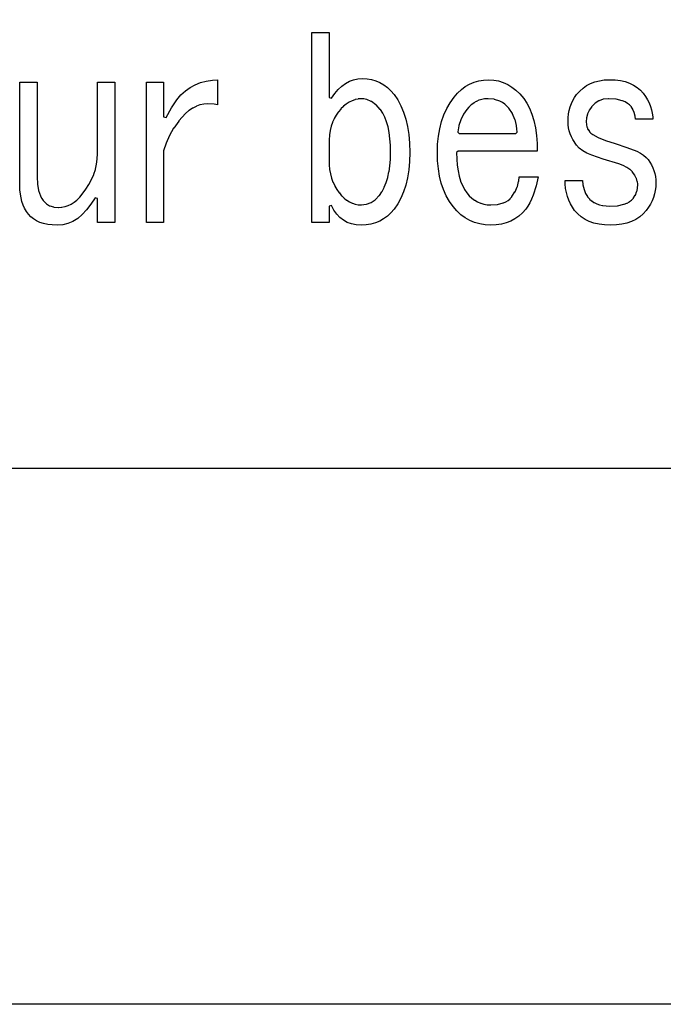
# Model space of a CAD drawing. Extents: x -225 to 585, y -158 to 406.
# Tile 18 of 39: x 538 to 544, y -158 to -149. Entities that reach past the tile are written whole.
import ezdxf

# ---------------------------------------------------------------- set-up
doc = ezdxf.new("R2010")
doc.units = 0
doc.layers.add('BOARD_GEOMETRY_DIMENSION', color=2, linetype='CONTINUOUS')
doc.layers.add('BOARD_GEOMETRY_SILKSCREEN_TOP', color=1, linetype='CONTINUOUS')

msp = doc.modelspace()

# ---------------------------------------------------------------- linework, layer by layer
at = {"layer": 'BOARD_GEOMETRY_DIMENSION'}
for points in [[(-224.79, -158.115), (-224.79, 405.885142), (585.209904, 405.885142), (585.209904, -158.115)], [(540.9946, -150.851108), (540.946594, -150.848314), (540.902652, -150.839424), (540.863282, -150.825708), (540.827468, -150.805134), (540.794448, -150.780242), (540.765492, -150.749), (540.740092, -150.711916), (540.717994, -150.66772), (540.694118, -150.673308), (540.694118, -150.827232), (540.53359, -150.827232), (540.53359, -149.054566), (540.694118, -149.054566), (540.694118, -149.661118), (540.717486, -149.66823), (540.74695, -149.624034), (540.778954, -149.586442), (540.81299, -149.5552), (540.848296, -149.529038), (540.883856, -149.509226), (540.922464, -149.495256), (540.962596, -149.48662), (541.003998, -149.483318), (541.047686, -149.486112), (541.089596, -149.49297), (541.129474, -149.504908), (541.167574, -149.52091), (541.203388, -149.541738), (541.237678, -149.5679), (541.27019, -149.598126), (541.300416, -149.633432), (541.334198, -149.682962), (541.363916, -149.737318), (541.388554, -149.7965), (541.409382, -149.86127), (541.425384, -149.931628), (541.436814, -150.007066), (541.44418, -150.08733), (541.446212, -150.173436), (541.44418, -150.25624), (541.436814, -150.335234), (541.425384, -150.40864), (541.409382, -150.476966), (541.388554, -150.540466), (541.363916, -150.598632), (541.334198, -150.652734), (541.300416, -150.701502), (541.269682, -150.737062), (541.23717, -150.767034), (541.20288, -150.792942), (541.165796, -150.814024), (541.12668, -150.830534), (541.08477, -150.841964), (541.041082, -150.848822)], [(538.161992, -150.851108), (538.115256, -150.84933), (538.073092, -150.845012), (538.034484, -150.83663), (537.999686, -150.8252), (537.967682, -150.81123), (537.939488, -150.792942), (537.914596, -150.77313), (537.892752, -150.749), (537.873956, -150.72233), (537.8577, -150.693628), (537.843984, -150.663402), (537.832554, -150.630636), (537.823664, -150.597108), (537.817568, -150.560532), (537.81325, -150.52294), (537.812488, -150.4823), (537.812488, -149.519132), (537.973016, -149.519132), (537.973016, -150.400258), (537.976318, -150.467568), (537.976318, -150.468838), (537.986986, -150.527004), (537.987494, -150.529036), (538.004766, -150.578312), (538.005782, -150.579836), (538.01645, -150.600918), (538.017974, -150.602442), (538.031182, -150.62073), (538.032198, -150.622762), (538.05709, -150.648924), (538.059884, -150.650956), (538.089856, -150.669244), (538.09265, -150.670768), (538.127448, -150.681436), (538.130496, -150.681944), (538.170374, -150.686008), (538.171898, -150.686008), (538.201616, -150.68423), (538.203394, -150.683722), (538.232096, -150.678134), (538.233874, -150.678134), (538.261814, -150.668736), (538.263592, -150.668228), (538.290516, -150.65502), (538.291786, -150.654512), (538.317694, -150.638002), (538.319218, -150.636732), (538.344618, -150.616412), (538.34538, -150.615142), (538.370018, -150.59152), (538.37078, -150.590758), (538.394148, -150.562818), (538.394656, -150.561802), (538.427676, -150.516844), (538.428184, -150.516336), (538.456378, -150.471124), (538.456886, -150.470362), (538.480254, -150.424642), (538.481016, -150.424134), (538.501082, -150.37816), (538.50159, -150.376636), (538.516576, -150.330916), (538.516576, -150.3299), (538.527498, -150.283164), (538.527498, -150.28164), (538.533848, -150.234904), (538.533848, -150.233634), (538.536896, -150.185628), (538.536896, -150.18512), (538.536896, -149.519132), (538.697678, -149.519132), (538.697678, -150.827232), (538.536896, -150.827232), (538.536896, -150.601934), (538.513274, -150.59533), (538.475174, -150.656036), (538.435296, -150.708614), (538.394148, -150.75281), (538.351984, -150.788116), (538.30728, -150.815802), (538.26029, -150.835614), (538.212284, -150.847044)], [(538.991556, -150.827232), (538.991556, -149.519132), (539.152592, -149.519132), (539.152592, -149.839934), (539.176214, -149.84603), (539.224474, -149.75713), (539.276798, -149.68093), (539.31439, -149.637242), (539.355792, -149.599904), (539.39948, -149.5679), (539.44647, -149.541738), (539.496254, -149.521926), (539.549848, -149.50694), (539.60649, -149.498558), (539.653988, -149.496018), (539.653988, -149.728936), (539.624778, -149.72284), (539.623, -149.72284), (539.565088, -149.719538), (539.563056, -149.719538), (539.528512, -149.722332), (539.526988, -149.722332), (539.492698, -149.729444), (539.491174, -149.73046), (539.457392, -149.742144), (539.456376, -149.743414), (539.423356, -149.759924), (539.422594, -149.760432), (539.390082, -149.78253), (539.388812, -149.783038), (539.357316, -149.810216), (539.3563, -149.810724), (539.325312, -149.842728), (539.32455, -149.843236), (539.294578, -149.879304), (539.29407, -149.88032), (539.24708, -149.946614), (539.246064, -149.94763), (539.206948, -150.01494), (539.206694, -150.016464), (539.175452, -150.08606), (539.175198, -150.08733), (539.152592, -150.157434), (539.152592, -150.161244), (539.152592, -150.827232)], [(542.202116, -150.851108), (542.148776, -150.848314), (542.098484, -150.839932), (542.050478, -150.827232), (542.005774, -150.807928), (541.962594, -150.783544), (541.921954, -150.753826), (541.884616, -150.71852), (541.849818, -150.677118), (541.815274, -150.629112), (541.785556, -150.576026), (541.760664, -150.51913), (541.74009, -150.458424), (541.724088, -150.3934), (541.712658, -150.324566), (541.7058, -150.251414), (541.703768, -150.173436), (541.7058, -150.09622), (541.713674, -150.021544), (541.725612, -149.952202), (541.742884, -149.8854), (541.764474, -149.82317), (541.79089, -149.763734), (541.822894, -149.709124), (541.858454, -149.657308), (541.891982, -149.619716), (541.92678, -149.586442), (541.963356, -149.55901), (542.003488, -149.535642), (542.04489, -149.518624), (542.088578, -149.505924), (542.134298, -149.498304), (542.183574, -149.49551), (542.229548, -149.498304), (542.273998, -149.506432), (542.317178, -149.51964), (542.35858, -149.538436), (542.397696, -149.563328), (542.435796, -149.592538), (542.47288, -149.627844), (542.507678, -149.668738), (542.536888, -149.712426), (542.562796, -149.76094), (542.584894, -149.816312), (542.603182, -149.876002), (542.61639, -149.942042), (542.62655, -150.01367), (542.6329, -150.090632), (542.634678, -150.160736), (541.895792, -150.160736), (541.883092, -150.173436), (541.883854, -150.234142), (541.883854, -150.235158), (541.88868, -150.291038), (541.88868, -150.292308), (541.895792, -150.344632), (541.895792, -150.34514), (541.905952, -150.3934), (541.905952, -150.394416), (541.918652, -150.438866), (541.919668, -150.439628), (541.936178, -150.480014), (541.936686, -150.48103), (541.955482, -150.516844), (541.95599, -150.518368), (541.978088, -150.549864), (541.978596, -150.550626), (542.000186, -150.576026), (542.000948, -150.576534), (542.024316, -150.598632), (542.025586, -150.59914), (542.049716, -150.617936), (542.051494, -150.619206), (542.076894, -150.63343), (542.078418, -150.6347), (542.105596, -150.64613), (542.107374, -150.646638), (542.136584, -150.655528), (542.1376, -150.655528), (542.16808, -150.660608), (542.169096, -150.660608), (542.2011, -150.662132), (542.202878, -150.662132), (542.263076, -150.657814), (542.264854, -150.65756), (542.316416, -150.643844), (542.318194, -150.643336), (542.340292, -150.63343), (542.34207, -150.632922), (542.361882, -150.620222), (542.362898, -150.61946), (542.380678, -150.604728), (542.381694, -150.603712), (542.397188, -150.58644), (542.39795, -150.58517), (542.426398, -150.541736), (542.427668, -150.540212), (542.447988, -150.49373), (542.448496, -150.491444), (542.460688, -150.44293), (542.461196, -150.440644), (542.46399, -150.400512), (542.641282, -150.400512), (542.622994, -150.48484), (542.596578, -150.5712), (542.581084, -150.608538), (542.563812, -150.642828), (542.545778, -150.67407), (542.526474, -150.701502), (542.495486, -150.737062), (542.46145, -150.767034), (542.42589, -150.792942), (542.386774, -150.814024), (542.344356, -150.830026), (542.299652, -150.841964), (542.252154, -150.848822)], [(543.316414, -150.851108), (543.261296, -150.848822), (543.209988, -150.842218), (543.16249, -150.831804), (543.118548, -150.81631), (543.079178, -150.79726), (543.043364, -150.77313), (543.010852, -150.745444), (542.98215, -150.712932), (542.961576, -150.683722), (542.943288, -150.652226), (542.927794, -150.618444), (542.915094, -150.583138), (542.905188, -150.546562), (542.898076, -150.5077), (542.894012, -150.466806), (542.892996, -150.435818), (543.054794, -150.435818), (543.059366, -150.474934), (543.059874, -150.476204), (543.06978, -150.518622), (543.070288, -150.519638), (543.083496, -150.554944), (543.08375, -150.55723), (543.101276, -150.584916), (543.102292, -150.585932), (543.119564, -150.605744), (543.121088, -150.607522), (543.140392, -150.624032), (543.141154, -150.625302), (543.16249, -150.639526), (543.164014, -150.640034), (543.18789, -150.652226), (543.188652, -150.652226), (543.213798, -150.661624), (543.215576, -150.662132), (543.242754, -150.668228), (543.244786, -150.668736), (543.306, -150.67407), (543.307778, -150.67407), (543.380676, -150.669244), (543.3822, -150.669244), (543.44189, -150.656036), (543.444176, -150.655528), (543.468814, -150.645622), (543.470592, -150.645114), (543.49269, -150.632668), (543.493452, -150.631144), (543.512248, -150.617428), (543.514788, -150.615904), (543.530282, -150.598632), (543.531298, -150.597108), (543.5473, -150.571962), (543.54857, -150.56993), (543.56, -150.541228), (543.561016, -150.538942), (543.567874, -150.508208), (543.568382, -150.505922), (543.570414, -150.471632), (543.570414, -150.468838), (543.567366, -150.444962), (543.56635, -150.442422), (543.558476, -150.416514), (543.556952, -150.414228), (543.542982, -150.387304), (543.541966, -150.386034), (543.5219, -150.356824), (543.520884, -150.354538), (543.498786, -150.33244), (543.496754, -150.331424), (543.470084, -150.31212), (543.434778, -150.29434), (543.433254, -150.293832), (543.3949, -150.28037), (543.394392, -150.280116), (543.248596, -150.23592), (543.143948, -150.197312), (543.097466, -150.178516), (543.058096, -150.156926), (543.026092, -150.132542), (543.0012, -150.105618), (542.965894, -150.05304), (542.95167, -150.026624), (542.940494, -149.9997), (542.93135, -149.972268), (542.925, -149.944328), (542.92119, -149.916134), (542.920682, -149.887432), (542.92119, -149.850602), (542.925254, -149.814534), (542.93135, -149.78126), (542.940494, -149.74824), (542.952178, -149.718014), (542.965894, -149.688042), (542.981896, -149.660356), (543.0012, -149.633432), (543.029394, -149.601428), (543.06089, -149.573234), (543.094418, -149.55012), (543.130994, -149.530308), (543.170618, -149.515322), (543.21329, -149.5044), (543.257994, -149.497542), (543.307016, -149.49551), (543.359594, -149.497034), (543.408616, -149.50313), (543.453574, -149.513036), (543.494976, -149.527514), (543.531552, -149.54504), (543.565588, -149.56663), (543.595052, -149.59203), (543.622484, -149.62124), (543.64255, -149.651212), (543.661092, -149.68093), (543.677094, -149.711918), (543.689794, -149.74316), (543.699192, -149.775164), (543.70605, -149.80793), (543.710876, -149.841712), (543.711892, -149.86254), (543.550094, -149.86254), (543.546284, -149.835362), (543.545776, -149.833838), (543.537394, -149.801326), (543.537394, -149.799802), (543.526218, -149.773132), (543.524948, -149.770846), (543.512248, -149.750018), (543.511486, -149.747732), (543.495484, -149.73173), (543.494214, -149.73046), (543.47618, -149.715728), (543.453066, -149.70252), (543.451796, -149.702012), (543.428174, -149.691344), (543.425888, -149.690836), (543.368992, -149.67712), (543.366452, -149.67712), (543.298888, -149.67204), (543.296094, -149.67204), (543.251898, -149.67712), (543.24885, -149.677628), (543.209988, -149.690836), (543.207194, -149.692614), (543.172396, -149.714966), (543.169348, -149.716744), (543.140392, -149.747732), (543.138614, -149.749764), (543.118294, -149.780244), (543.117278, -149.782022), (543.102292, -149.814026), (543.102292, -149.816058), (543.093148, -149.849332), (543.092894, -149.851618), (543.0901, -149.886416), (543.0901, -149.88794), (543.091878, -149.911816), (543.092386, -149.914102), (543.097212, -149.935438), (543.097974, -149.937724), (543.106356, -149.957536), (543.10788, -149.959822), (543.120072, -149.97811), (543.121596, -149.979634), (543.13328, -149.991826), (543.134296, -149.992842), (543.151314, -150.005542), (543.153092, -150.006812), (543.201098, -150.03272), (543.202368, -150.033228), (543.270186, -150.061168), (543.270694, -150.061422), (543.359086, -150.090124), (543.470084, -150.12543), (543.561778, -150.160736), (543.595052, -150.179532), (543.624516, -150.198328), (543.648392, -150.218902), (543.66795, -150.240238), (543.6997, -150.28926), (543.711892, -150.314914), (543.721798, -150.34133), (543.729672, -150.36927), (543.735514, -150.398226), (543.738816, -150.427944), (543.740086, -150.458932), (543.738054, -150.49373), (543.73399, -150.527258), (543.727386, -150.560024), (543.71748, -150.592028), (543.70478, -150.623524), (543.689286, -150.654258), (543.670998, -150.68423), (543.65017, -150.712932), (543.621214, -150.745444), (543.588448, -150.77313), (543.552888, -150.79726), (543.512756, -150.81631), (543.469576, -150.831804), (543.422586, -150.842218), (543.371278, -150.848822)], [(540.994092, -150.662132), (540.996378, -150.662132), (541.040574, -150.656544), (541.043876, -150.656036), (541.085278, -150.640542), (541.087818, -150.639018), (541.125156, -150.613364), (541.127188, -150.611332), (541.161986, -150.57501), (541.162748, -150.573232), (541.186878, -150.538942), (541.187894, -150.537926), (541.208214, -150.49881), (541.208976, -150.497032), (541.225994, -150.454614), (541.226248, -150.453344), (541.24098, -150.405846), (541.241488, -150.40483), (541.252156, -150.35403), (541.252664, -150.353522), (541.260792, -150.297642), (541.260792, -150.297134), (541.265618, -150.238206), (541.265618, -150.236936), (541.267396, -150.173436), (541.265618, -150.107142), (541.265618, -150.106634), (541.2613, -150.04542), (541.2613, -150.044658), (541.254188, -149.988524), (541.25368, -149.988016), (541.243774, -149.935438), (541.243774, -149.93493), (541.22955, -149.888702), (541.22955, -149.887432), (541.213548, -149.845522), (541.213294, -149.843744), (541.194498, -149.807168), (541.19399, -149.805644), (541.1724, -149.773132), (541.171384, -149.771862), (541.132776, -149.73046), (541.13049, -149.728936), (541.08985, -149.698964), (541.087056, -149.696932), (541.044892, -149.679406), (541.042098, -149.678644), (541.019492, -149.674326), (541.018476, -149.673818), (540.995616, -149.67204), (540.994092, -149.67204), (540.965898, -149.674326), (540.964374, -149.674834), (540.937196, -149.680422), (540.935418, -149.68093), (540.908748, -149.690328), (540.907986, -149.690836), (540.882078, -149.703536), (540.8803, -149.704044), (540.8549, -149.72157), (540.854392, -149.722332), (540.8295, -149.742144), (540.828484, -149.743668), (540.804354, -149.767544), (540.803592, -149.768814), (540.780986, -149.795738), (540.779716, -149.797008), (540.75965, -149.825456), (540.759396, -149.826218), (540.742886, -149.856444), (540.742378, -149.858222), (540.727392, -149.891242), (540.727392, -149.892766), (540.7152, -149.928326), (540.7152, -149.928834), (540.705548, -149.968204), (540.705548, -149.96922), (540.699198, -150.00986), (540.699198, -150.010622), (540.695388, -150.054818), (540.695388, -150.055326), (540.694118, -150.1013), (540.694118, -150.24481), (540.695388, -150.289514), (540.695896, -150.290022), (540.699452, -150.331932), (540.699452, -150.33244), (540.707072, -150.372826), (540.70758, -150.373334), (540.717994, -150.411434), (540.717994, -150.412958), (540.730694, -150.449026), (540.730948, -150.450042), (540.74695, -150.484332), (540.747712, -150.485856), (540.766254, -150.518368), (540.76727, -150.51913), (540.789114, -150.550118), (540.789876, -150.550626), (540.81045, -150.576026), (540.811974, -150.576534), (540.83458, -150.598632), (540.835088, -150.59914), (540.857694, -150.617936), (540.859218, -150.618444), (540.883094, -150.63343), (540.884618, -150.633938), (540.908748, -150.64613), (540.911288, -150.646638), (540.936688, -150.65502), (540.938212, -150.655528), (540.964882, -150.660608), (540.966152, -150.660608)], [(541.90519, -149.995636), (542.434018, -149.995636), (542.446718, -149.982936), (542.446718, -149.982428), (542.445194, -149.953218), (542.445194, -149.952202), (542.441892, -149.9235), (542.441892, -149.92223), (542.435796, -149.894036), (542.435796, -149.893528), (542.427668, -149.865842), (542.426652, -149.864826), (542.403792, -149.812502), (542.402776, -149.810724), (542.370518, -149.761702), (542.368994, -149.759924), (542.351976, -149.74062), (542.350452, -149.740112), (542.332164, -149.72284), (542.330894, -149.721824), (542.310574, -149.707346), (542.308796, -149.70633), (542.286698, -149.6949), (542.284158, -149.69363), (542.234882, -149.678136), (542.232088, -149.677628), (542.175192, -149.67204), (542.173414, -149.67204), (542.145982, -149.673818), (542.14395, -149.674326), (542.118296, -149.678136), (542.116772, -149.678644), (542.09188, -149.686518), (542.089848, -149.687026), (542.066988, -149.69744), (542.064956, -149.698202), (542.042096, -149.711918), (542.041588, -149.712426), (542.01949, -149.728936), (542.018982, -149.729444), (541.998154, -149.749002), (541.997392, -149.750018), (541.978596, -149.77237), (541.978088, -149.773132), (541.948116, -149.817328), (541.9471, -149.819106), (541.923478, -149.867366), (541.922716, -149.868636), (541.904682, -149.921722), (541.904174, -149.9235), (541.89249, -149.980142), (541.89249, -149.982936)]]:
    msp.add_lwpolyline(points, close=True, dxfattribs=at)
msp.add_lwpolyline([(-219.79001, -153.11501), (580.209914, -153.11501)], dxfattribs=at)
at = {"layer": 'BOARD_GEOMETRY_SILKSCREEN_TOP'}
for points in [[(-224.79, -158.115), (-224.79, 405.885142), (585.209904, 405.885142), (585.209904, -158.115)], [(540.9946, -150.851108), (540.946594, -150.848314), (540.902652, -150.839424), (540.863282, -150.825708), (540.827468, -150.805134), (540.794448, -150.780242), (540.765492, -150.749), (540.740092, -150.711916), (540.717994, -150.66772), (540.694118, -150.673308), (540.694118, -150.827232), (540.53359, -150.827232), (540.53359, -149.054566), (540.694118, -149.054566), (540.694118, -149.661118), (540.717486, -149.66823), (540.74695, -149.624034), (540.778954, -149.586442), (540.81299, -149.5552), (540.848296, -149.529038), (540.883856, -149.509226), (540.922464, -149.495256), (540.962596, -149.48662), (541.003998, -149.483318), (541.047686, -149.486112), (541.089596, -149.49297), (541.129474, -149.504908), (541.167574, -149.52091), (541.203388, -149.541738), (541.237678, -149.5679), (541.27019, -149.598126), (541.300416, -149.633432), (541.334198, -149.682962), (541.363916, -149.737318), (541.388554, -149.7965), (541.409382, -149.86127), (541.425384, -149.931628), (541.436814, -150.007066), (541.44418, -150.08733), (541.446212, -150.173436), (541.44418, -150.25624), (541.436814, -150.335234), (541.425384, -150.40864), (541.409382, -150.476966), (541.388554, -150.540466), (541.363916, -150.598632), (541.334198, -150.652734), (541.300416, -150.701502), (541.269682, -150.737062), (541.23717, -150.767034), (541.20288, -150.792942), (541.165796, -150.814024), (541.12668, -150.830534), (541.08477, -150.841964), (541.041082, -150.848822)], [(538.161992, -150.851108), (538.115256, -150.84933), (538.073092, -150.845012), (538.034484, -150.83663), (537.999686, -150.8252), (537.967682, -150.81123), (537.939488, -150.792942), (537.914596, -150.77313), (537.892752, -150.749), (537.873956, -150.72233), (537.8577, -150.693628), (537.843984, -150.663402), (537.832554, -150.630636), (537.823664, -150.597108), (537.817568, -150.560532), (537.81325, -150.52294), (537.812488, -150.4823), (537.812488, -149.519132), (537.973016, -149.519132), (537.973016, -150.400258), (537.976318, -150.467568), (537.976318, -150.468838), (537.986986, -150.527004), (537.987494, -150.529036), (538.004766, -150.578312), (538.005782, -150.579836), (538.01645, -150.600918), (538.017974, -150.602442), (538.031182, -150.62073), (538.032198, -150.622762), (538.05709, -150.648924), (538.059884, -150.650956), (538.089856, -150.669244), (538.09265, -150.670768), (538.127448, -150.681436), (538.130496, -150.681944), (538.170374, -150.686008), (538.171898, -150.686008), (538.201616, -150.68423), (538.203394, -150.683722), (538.232096, -150.678134), (538.233874, -150.678134), (538.261814, -150.668736), (538.263592, -150.668228), (538.290516, -150.65502), (538.291786, -150.654512), (538.317694, -150.638002), (538.319218, -150.636732), (538.344618, -150.616412), (538.34538, -150.615142), (538.370018, -150.59152), (538.37078, -150.590758), (538.394148, -150.562818), (538.394656, -150.561802), (538.427676, -150.516844), (538.428184, -150.516336), (538.456378, -150.471124), (538.456886, -150.470362), (538.480254, -150.424642), (538.481016, -150.424134), (538.501082, -150.37816), (538.50159, -150.376636), (538.516576, -150.330916), (538.516576, -150.3299), (538.527498, -150.283164), (538.527498, -150.28164), (538.533848, -150.234904), (538.533848, -150.233634), (538.536896, -150.185628), (538.536896, -150.18512), (538.536896, -149.519132), (538.697678, -149.519132), (538.697678, -150.827232), (538.536896, -150.827232), (538.536896, -150.601934), (538.513274, -150.59533), (538.475174, -150.656036), (538.435296, -150.708614), (538.394148, -150.75281), (538.351984, -150.788116), (538.30728, -150.815802), (538.26029, -150.835614), (538.212284, -150.847044)], [(538.991556, -150.827232), (538.991556, -149.519132), (539.152592, -149.519132), (539.152592, -149.839934), (539.176214, -149.84603), (539.224474, -149.75713), (539.276798, -149.68093), (539.31439, -149.637242), (539.355792, -149.599904), (539.39948, -149.5679), (539.44647, -149.541738), (539.496254, -149.521926), (539.549848, -149.50694), (539.60649, -149.498558), (539.653988, -149.496018), (539.653988, -149.728936), (539.624778, -149.72284), (539.623, -149.72284), (539.565088, -149.719538), (539.563056, -149.719538), (539.528512, -149.722332), (539.526988, -149.722332), (539.492698, -149.729444), (539.491174, -149.73046), (539.457392, -149.742144), (539.456376, -149.743414), (539.423356, -149.759924), (539.422594, -149.760432), (539.390082, -149.78253), (539.388812, -149.783038), (539.357316, -149.810216), (539.3563, -149.810724), (539.325312, -149.842728), (539.32455, -149.843236), (539.294578, -149.879304), (539.29407, -149.88032), (539.24708, -149.946614), (539.246064, -149.94763), (539.206948, -150.01494), (539.206694, -150.016464), (539.175452, -150.08606), (539.175198, -150.08733), (539.152592, -150.157434), (539.152592, -150.161244), (539.152592, -150.827232)], [(542.202116, -150.851108), (542.148776, -150.848314), (542.098484, -150.839932), (542.050478, -150.827232), (542.005774, -150.807928), (541.962594, -150.783544), (541.921954, -150.753826), (541.884616, -150.71852), (541.849818, -150.677118), (541.815274, -150.629112), (541.785556, -150.576026), (541.760664, -150.51913), (541.74009, -150.458424), (541.724088, -150.3934), (541.712658, -150.324566), (541.7058, -150.251414), (541.703768, -150.173436), (541.7058, -150.09622), (541.713674, -150.021544), (541.725612, -149.952202), (541.742884, -149.8854), (541.764474, -149.82317), (541.79089, -149.763734), (541.822894, -149.709124), (541.858454, -149.657308), (541.891982, -149.619716), (541.92678, -149.586442), (541.963356, -149.55901), (542.003488, -149.535642), (542.04489, -149.518624), (542.088578, -149.505924), (542.134298, -149.498304), (542.183574, -149.49551), (542.229548, -149.498304), (542.273998, -149.506432), (542.317178, -149.51964), (542.35858, -149.538436), (542.397696, -149.563328), (542.435796, -149.592538), (542.47288, -149.627844), (542.507678, -149.668738), (542.536888, -149.712426), (542.562796, -149.76094), (542.584894, -149.816312), (542.603182, -149.876002), (542.61639, -149.942042), (542.62655, -150.01367), (542.6329, -150.090632), (542.634678, -150.160736), (541.895792, -150.160736), (541.883092, -150.173436), (541.883854, -150.234142), (541.883854, -150.235158), (541.88868, -150.291038), (541.88868, -150.292308), (541.895792, -150.344632), (541.895792, -150.34514), (541.905952, -150.3934), (541.905952, -150.394416), (541.918652, -150.438866), (541.919668, -150.439628), (541.936178, -150.480014), (541.936686, -150.48103), (541.955482, -150.516844), (541.95599, -150.518368), (541.978088, -150.549864), (541.978596, -150.550626), (542.000186, -150.576026), (542.000948, -150.576534), (542.024316, -150.598632), (542.025586, -150.59914), (542.049716, -150.617936), (542.051494, -150.619206), (542.076894, -150.63343), (542.078418, -150.6347), (542.105596, -150.64613), (542.107374, -150.646638), (542.136584, -150.655528), (542.1376, -150.655528), (542.16808, -150.660608), (542.169096, -150.660608), (542.2011, -150.662132), (542.202878, -150.662132), (542.263076, -150.657814), (542.264854, -150.65756), (542.316416, -150.643844), (542.318194, -150.643336), (542.340292, -150.63343), (542.34207, -150.632922), (542.361882, -150.620222), (542.362898, -150.61946), (542.380678, -150.604728), (542.381694, -150.603712), (542.397188, -150.58644), (542.39795, -150.58517), (542.426398, -150.541736), (542.427668, -150.540212), (542.447988, -150.49373), (542.448496, -150.491444), (542.460688, -150.44293), (542.461196, -150.440644), (542.46399, -150.400512), (542.641282, -150.400512), (542.622994, -150.48484), (542.596578, -150.5712), (542.581084, -150.608538), (542.563812, -150.642828), (542.545778, -150.67407), (542.526474, -150.701502), (542.495486, -150.737062), (542.46145, -150.767034), (542.42589, -150.792942), (542.386774, -150.814024), (542.344356, -150.830026), (542.299652, -150.841964), (542.252154, -150.848822)], [(543.316414, -150.851108), (543.261296, -150.848822), (543.209988, -150.842218), (543.16249, -150.831804), (543.118548, -150.81631), (543.079178, -150.79726), (543.043364, -150.77313), (543.010852, -150.745444), (542.98215, -150.712932), (542.961576, -150.683722), (542.943288, -150.652226), (542.927794, -150.618444), (542.915094, -150.583138), (542.905188, -150.546562), (542.898076, -150.5077), (542.894012, -150.466806), (542.892996, -150.435818), (543.054794, -150.435818), (543.059366, -150.474934), (543.059874, -150.476204), (543.06978, -150.518622), (543.070288, -150.519638), (543.083496, -150.554944), (543.08375, -150.55723), (543.101276, -150.584916), (543.102292, -150.585932), (543.119564, -150.605744), (543.121088, -150.607522), (543.140392, -150.624032), (543.141154, -150.625302), (543.16249, -150.639526), (543.164014, -150.640034), (543.18789, -150.652226), (543.188652, -150.652226), (543.213798, -150.661624), (543.215576, -150.662132), (543.242754, -150.668228), (543.244786, -150.668736), (543.306, -150.67407), (543.307778, -150.67407), (543.380676, -150.669244), (543.3822, -150.669244), (543.44189, -150.656036), (543.444176, -150.655528), (543.468814, -150.645622), (543.470592, -150.645114), (543.49269, -150.632668), (543.493452, -150.631144), (543.512248, -150.617428), (543.514788, -150.615904), (543.530282, -150.598632), (543.531298, -150.597108), (543.5473, -150.571962), (543.54857, -150.56993), (543.56, -150.541228), (543.561016, -150.538942), (543.567874, -150.508208), (543.568382, -150.505922), (543.570414, -150.471632), (543.570414, -150.468838), (543.567366, -150.444962), (543.56635, -150.442422), (543.558476, -150.416514), (543.556952, -150.414228), (543.542982, -150.387304), (543.541966, -150.386034), (543.5219, -150.356824), (543.520884, -150.354538), (543.498786, -150.33244), (543.496754, -150.331424), (543.470084, -150.31212), (543.434778, -150.29434), (543.433254, -150.293832), (543.3949, -150.28037), (543.394392, -150.280116), (543.248596, -150.23592), (543.143948, -150.197312), (543.097466, -150.178516), (543.058096, -150.156926), (543.026092, -150.132542), (543.0012, -150.105618), (542.965894, -150.05304), (542.95167, -150.026624), (542.940494, -149.9997), (542.93135, -149.972268), (542.925, -149.944328), (542.92119, -149.916134), (542.920682, -149.887432), (542.92119, -149.850602), (542.925254, -149.814534), (542.93135, -149.78126), (542.940494, -149.74824), (542.952178, -149.718014), (542.965894, -149.688042), (542.981896, -149.660356), (543.0012, -149.633432), (543.029394, -149.601428), (543.06089, -149.573234), (543.094418, -149.55012), (543.130994, -149.530308), (543.170618, -149.515322), (543.21329, -149.5044), (543.257994, -149.497542), (543.307016, -149.49551), (543.359594, -149.497034), (543.408616, -149.50313), (543.453574, -149.513036), (543.494976, -149.527514), (543.531552, -149.54504), (543.565588, -149.56663), (543.595052, -149.59203), (543.622484, -149.62124), (543.64255, -149.651212), (543.661092, -149.68093), (543.677094, -149.711918), (543.689794, -149.74316), (543.699192, -149.775164), (543.70605, -149.80793), (543.710876, -149.841712), (543.711892, -149.86254), (543.550094, -149.86254), (543.546284, -149.835362), (543.545776, -149.833838), (543.537394, -149.801326), (543.537394, -149.799802), (543.526218, -149.773132), (543.524948, -149.770846), (543.512248, -149.750018), (543.511486, -149.747732), (543.495484, -149.73173), (543.494214, -149.73046), (543.47618, -149.715728), (543.453066, -149.70252), (543.451796, -149.702012), (543.428174, -149.691344), (543.425888, -149.690836), (543.368992, -149.67712), (543.366452, -149.67712), (543.298888, -149.67204), (543.296094, -149.67204), (543.251898, -149.67712), (543.24885, -149.677628), (543.209988, -149.690836), (543.207194, -149.692614), (543.172396, -149.714966), (543.169348, -149.716744), (543.140392, -149.747732), (543.138614, -149.749764), (543.118294, -149.780244), (543.117278, -149.782022), (543.102292, -149.814026), (543.102292, -149.816058), (543.093148, -149.849332), (543.092894, -149.851618), (543.0901, -149.886416), (543.0901, -149.88794), (543.091878, -149.911816), (543.092386, -149.914102), (543.097212, -149.935438), (543.097974, -149.937724), (543.106356, -149.957536), (543.10788, -149.959822), (543.120072, -149.97811), (543.121596, -149.979634), (543.13328, -149.991826), (543.134296, -149.992842), (543.151314, -150.005542), (543.153092, -150.006812), (543.201098, -150.03272), (543.202368, -150.033228), (543.270186, -150.061168), (543.270694, -150.061422), (543.359086, -150.090124), (543.470084, -150.12543), (543.561778, -150.160736), (543.595052, -150.179532), (543.624516, -150.198328), (543.648392, -150.218902), (543.66795, -150.240238), (543.6997, -150.28926), (543.711892, -150.314914), (543.721798, -150.34133), (543.729672, -150.36927), (543.735514, -150.398226), (543.738816, -150.427944), (543.740086, -150.458932), (543.738054, -150.49373), (543.73399, -150.527258), (543.727386, -150.560024), (543.71748, -150.592028), (543.70478, -150.623524), (543.689286, -150.654258), (543.670998, -150.68423), (543.65017, -150.712932), (543.621214, -150.745444), (543.588448, -150.77313), (543.552888, -150.79726), (543.512756, -150.81631), (543.469576, -150.831804), (543.422586, -150.842218), (543.371278, -150.848822)], [(540.994092, -150.662132), (540.996378, -150.662132), (541.040574, -150.656544), (541.043876, -150.656036), (541.085278, -150.640542), (541.087818, -150.639018), (541.125156, -150.613364), (541.127188, -150.611332), (541.161986, -150.57501), (541.162748, -150.573232), (541.186878, -150.538942), (541.187894, -150.537926), (541.208214, -150.49881), (541.208976, -150.497032), (541.225994, -150.454614), (541.226248, -150.453344), (541.24098, -150.405846), (541.241488, -150.40483), (541.252156, -150.35403), (541.252664, -150.353522), (541.260792, -150.297642), (541.260792, -150.297134), (541.265618, -150.238206), (541.265618, -150.236936), (541.267396, -150.173436), (541.265618, -150.107142), (541.265618, -150.106634), (541.2613, -150.04542), (541.2613, -150.044658), (541.254188, -149.988524), (541.25368, -149.988016), (541.243774, -149.935438), (541.243774, -149.93493), (541.22955, -149.888702), (541.22955, -149.887432), (541.213548, -149.845522), (541.213294, -149.843744), (541.194498, -149.807168), (541.19399, -149.805644), (541.1724, -149.773132), (541.171384, -149.771862), (541.132776, -149.73046), (541.13049, -149.728936), (541.08985, -149.698964), (541.087056, -149.696932), (541.044892, -149.679406), (541.042098, -149.678644), (541.019492, -149.674326), (541.018476, -149.673818), (540.995616, -149.67204), (540.994092, -149.67204), (540.965898, -149.674326), (540.964374, -149.674834), (540.937196, -149.680422), (540.935418, -149.68093), (540.908748, -149.690328), (540.907986, -149.690836), (540.882078, -149.703536), (540.8803, -149.704044), (540.8549, -149.72157), (540.854392, -149.722332), (540.8295, -149.742144), (540.828484, -149.743668), (540.804354, -149.767544), (540.803592, -149.768814), (540.780986, -149.795738), (540.779716, -149.797008), (540.75965, -149.825456), (540.759396, -149.826218), (540.742886, -149.856444), (540.742378, -149.858222), (540.727392, -149.891242), (540.727392, -149.892766), (540.7152, -149.928326), (540.7152, -149.928834), (540.705548, -149.968204), (540.705548, -149.96922), (540.699198, -150.00986), (540.699198, -150.010622), (540.695388, -150.054818), (540.695388, -150.055326), (540.694118, -150.1013), (540.694118, -150.24481), (540.695388, -150.289514), (540.695896, -150.290022), (540.699452, -150.331932), (540.699452, -150.33244), (540.707072, -150.372826), (540.70758, -150.373334), (540.717994, -150.411434), (540.717994, -150.412958), (540.730694, -150.449026), (540.730948, -150.450042), (540.74695, -150.484332), (540.747712, -150.485856), (540.766254, -150.518368), (540.76727, -150.51913), (540.789114, -150.550118), (540.789876, -150.550626), (540.81045, -150.576026), (540.811974, -150.576534), (540.83458, -150.598632), (540.835088, -150.59914), (540.857694, -150.617936), (540.859218, -150.618444), (540.883094, -150.63343), (540.884618, -150.633938), (540.908748, -150.64613), (540.911288, -150.646638), (540.936688, -150.65502), (540.938212, -150.655528), (540.964882, -150.660608), (540.966152, -150.660608)], [(541.90519, -149.995636), (542.434018, -149.995636), (542.446718, -149.982936), (542.446718, -149.982428), (542.445194, -149.953218), (542.445194, -149.952202), (542.441892, -149.9235), (542.441892, -149.92223), (542.435796, -149.894036), (542.435796, -149.893528), (542.427668, -149.865842), (542.426652, -149.864826), (542.403792, -149.812502), (542.402776, -149.810724), (542.370518, -149.761702), (542.368994, -149.759924), (542.351976, -149.74062), (542.350452, -149.740112), (542.332164, -149.72284), (542.330894, -149.721824), (542.310574, -149.707346), (542.308796, -149.70633), (542.286698, -149.6949), (542.284158, -149.69363), (542.234882, -149.678136), (542.232088, -149.677628), (542.175192, -149.67204), (542.173414, -149.67204), (542.145982, -149.673818), (542.14395, -149.674326), (542.118296, -149.678136), (542.116772, -149.678644), (542.09188, -149.686518), (542.089848, -149.687026), (542.066988, -149.69744), (542.064956, -149.698202), (542.042096, -149.711918), (542.041588, -149.712426), (542.01949, -149.728936), (542.018982, -149.729444), (541.998154, -149.749002), (541.997392, -149.750018), (541.978596, -149.77237), (541.978088, -149.773132), (541.948116, -149.817328), (541.9471, -149.819106), (541.923478, -149.867366), (541.922716, -149.868636), (541.904682, -149.921722), (541.904174, -149.9235), (541.89249, -149.980142), (541.89249, -149.982936)]]:
    msp.add_lwpolyline(points, close=True, dxfattribs=at)
msp.add_lwpolyline([(-219.79001, -153.11501), (580.209914, -153.11501)], dxfattribs=at)

doc.saveas('drawing.dxf')
